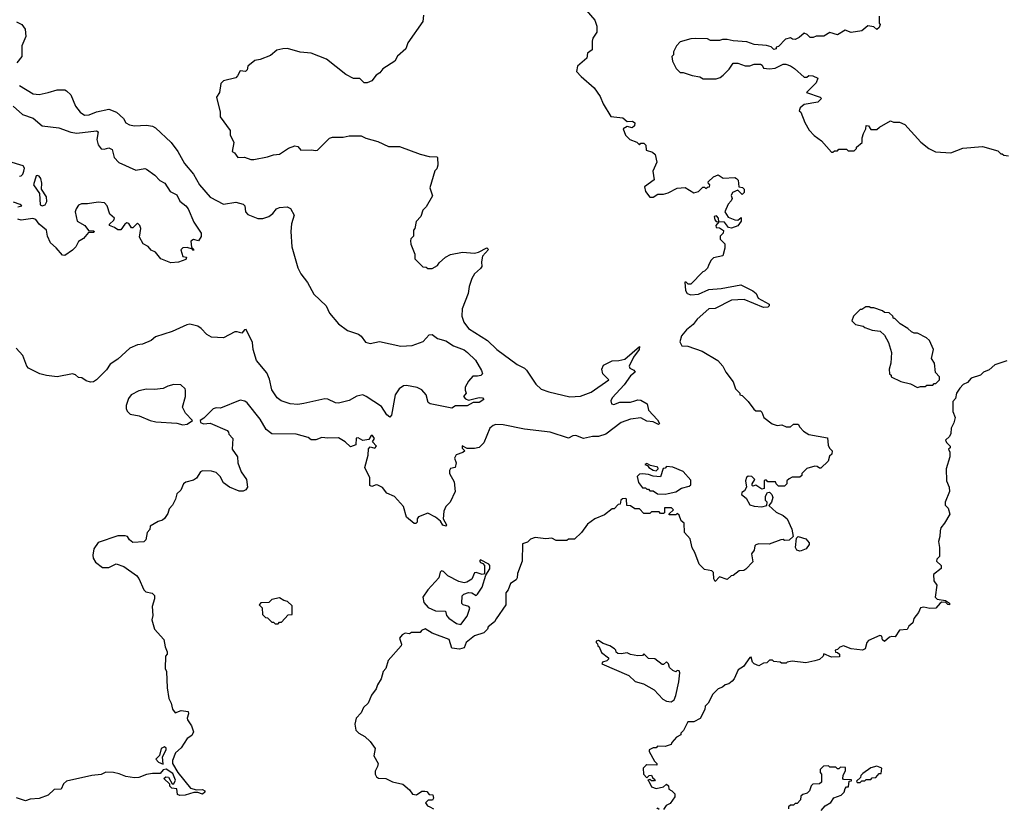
# Model space of a CAD drawing. Extents: x 2348354 to 2479840, y 460476 to 613653.
# Tile 162 of 256: x 2401476 to 2407988, y 513119 to 518338. Entities that reach past the tile are written whole.
import ezdxf

# ---------------------------------------------------------------- set-up
doc = ezdxf.new("R2010")
doc.units = 0

msp = doc.modelspace()

# ---------------------------------------------------------------- linework, layer by layer
at = {"layer": '0CON05XD'}
for points in [[(2404147, 518367), (2404143.3, 518325), (2404042.5, 518185), (2404030, 518145), (2403974.2, 518095.8), (2403957.8, 518062.2), (2403877, 518013), (2403857.5, 517985), (2403835, 517970), (2403805, 517933.3), (2403775, 517920), (2403755, 517920), (2403725, 517947.5), (2403685, 517947.5), (2403632.5, 517975), (2403505.7, 518075.7), (2403405, 518116), (2403332.3, 518122.3), (2403247.3, 518147.3), (2403215.8, 518145.8), (2403176.7, 518135), (2403135, 518100), (2403065.8, 518074.2), (2403032, 518068), (2402985, 518030), (2402980, 518005), (2402970, 517995), (2402935, 518000), (2402917.5, 517965), (2402905, 517953.3), (2402825, 517933.3), (2402806.7, 517915), (2402797.5, 517855), (2402777.5, 517825), (2402802.5, 517725), (2402802.5, 517695), (2402867.5, 517605), (2402867.5, 517575), (2402892.5, 517525), (2402882.5, 517465), (2402896.4, 517456.4), (2402920, 517425), (2402963, 517427), (2403005, 517413.3), (2403025, 517413.3), (2403115, 517430), (2403155, 517443.3), (2403195, 517448), (2403255, 517488), (2403295, 517502.5), (2403315, 517497.5), (2403335, 517473.8), (2403405, 517476.2), (2403435, 517471.2), (2403446.7, 517475), (2403525, 517553.3), (2403545, 517560), (2403615, 517561.2), (2403655, 517570), (2403735, 517570), (2403765, 517553.3), (2403845, 517532.5), (2403915, 517497.5), (2403989.3, 517499.3), (2404125, 517447.5), (2404185, 517432.5), (2404235, 517430), (2404240, 517425), (2404242.5, 517375), (2404235, 517350), (2404223, 517337), (2404190, 517225), (2404207, 517173), (2404165, 517100), (2404143, 517077), (2404130, 517035), (2404098.3, 517001.7), (2404090, 516955), (2404080, 516945), (2404080, 516905), (2404063, 516887), (2404060, 516875), (2404063, 516853), (2404090, 516785), (2404090, 516755), (2404141.7, 516701.7), (2404165, 516700), (2404175, 516690), (2404205, 516690), (2404239.3, 516710.7), (2404250.7, 516729.3), (2404292.5, 516765), (2404326.1, 516783.9), (2404405, 516798.8), (2404485, 516793.3), (2404511.7, 516798.3), (2404565, 516827.5), (2404577.5, 516817.5), (2404538.3, 516771.7), (2404530, 516735), (2404532.5, 516705), (2404525, 516690), (2404483.6, 516656.4), (2404467.5, 516625), (2404448.3, 516571.7), (2404442.5, 516525), (2404403.3, 516425), (2404400, 516375), (2404413.3, 516335), (2404445, 516293.8), (2404571.2, 516215), (2404631.2, 516155), (2404766.1, 516056.1), (2404815, 516032.5), (2404829.3, 516019.3), (2404890, 515925), (2404925, 515892), (2404975, 515874.3), (2405115, 515842), (2405185, 515846.9), (2405256.9, 515873.1), (2405373.3, 515955), (2405333.3, 515995), (2405327.5, 516025), (2405338.1, 516051.9), (2405395, 516079), (2405438.5, 516081.5), (2405478.1, 516091.9), (2405575.8, 516175.8), (2405574, 516155), (2405536, 516105), (2405506.7, 516045), (2405512.3, 516032.3), (2405538.3, 516018.3), (2405547.5, 516005), (2405515, 515981.2), (2405475, 515921.2), (2405394, 515835), (2405385.8, 515815), (2405390, 515795), (2405405, 515790.8), (2405445, 515807.5), (2405515, 515805.7), (2405544.5, 515815.5), (2405565, 515822.5), (2405585, 515819.2), (2405626.4, 515796.4), (2405634.3, 515754.3), (2405695, 515690), (2405707.5, 515665), (2405701.7, 515658.3), (2405665, 515676.7), (2405625, 515680), (2405585, 515702.5), (2405515, 515693.3), (2405455, 515672.2), (2405352.5, 515595), (2405305, 515578.6), (2405265, 515579.2), (2405205, 515565.8), (2405154.3, 515585.7), (2405135, 515584), (2405105, 515567.5), (2404985, 515607.5), (2404815, 515628.9), (2404673.5, 515656.5), (2404625, 515659.4), (2404606.8, 515653.2), (2404586.2, 515635), (2404545, 515537.5), (2404515, 515506.7), (2404485, 515500), (2404435, 515500), (2404401.7, 515518.3), (2404401.7, 515501.7), (2404420, 515485), (2404407, 515473), (2404363, 515457), (2404352.5, 515435), (2404362.5, 515405), (2404356.4, 515373.6), (2404325, 515367.5), (2404320, 515355), (2404320, 515335), (2404349.3, 515279.3), (2404356.7, 515215), (2404322.5, 515145), (2404293.8, 515116.2), (2404282.5, 515085), (2404276.7, 515035), (2404300, 514995), (2404296.2, 514985), (2404275, 514992.5), (2404258.8, 515018.8), (2404225.6, 515045.6), (2404175, 515072.5), (2404115, 515047.5), (2404106.2, 515035), (2404105, 515012.5), (2404095.8, 515004.2), (2404085, 515004), (2404034.4, 515044.4), (2404013.8, 515115), (2403955, 515181.2), (2403905, 515203.8), (2403875, 515242.5), (2403845, 515257.5), (2403835, 515260), (2403805, 515247.5), (2403792.5, 515255), (2403792.5, 515305), (2403760, 515375), (2403780, 515455), (2403783, 515497), (2403795, 515510), (2403825, 515502.5), (2403836.2, 515515), (2403810, 515545), (2403822.5, 515565), (2403810, 515585), (2403800, 515585), (2403785, 515560), (2403745, 515552.5), (2403715, 515570), (2403701.7, 515568.3), (2403700, 515525), (2403665, 515510), (2403630, 515545), (2403585, 515570), (2403515, 515567.5), (2403475, 515572.5), (2403435, 515557.5), (2403405, 515557.5), (2403385, 515573.3), (2403305, 515595.8), (2403145, 515596.7), (2403106.7, 515625), (2403066.7, 515695), (2402981.7, 515801.7), (2402965, 515813.3), (2402935, 515820), (2402805, 515767.5), (2402775, 515770), (2402755, 515762.5), (2402695, 515700), (2402670, 515685), (2402671.7, 515671.7), (2402693, 515663), (2402735, 515667.5), (2402848.3, 515618.3), (2402858.3, 515608.3), (2402860, 515595), (2402887, 515567), (2402882, 515495), (2402916.2, 515445), (2402918.8, 515405), (2402941.2, 515345), (2402976.2, 515295), (2402983.3, 515245), (2402973, 515227), (2402955, 515217.5), (2402927, 515217), (2402865, 515243.3), (2402825, 515272.5), (2402803.3, 515315), (2402775, 515340), (2402745, 515350), (2402685, 515352.5), (2402672.5, 515345), (2402646.1, 515303.9), (2402625, 515290), (2402575, 515277.5), (2402560, 515265), (2402542.5, 515225), (2402515, 515200), (2402507.5, 515165), (2402487.5, 515125), (2402465, 515100), (2402455, 515070), (2402433, 515037), (2402420, 515025), (2402393, 515017), (2402340, 514985), (2402337, 514963), (2402320, 514945), (2402310, 514895), (2402298.3, 514881.7), (2402225, 514877.5), (2402202.5, 514895), (2402188.3, 514918.3), (2402175, 514922.5)], [(2405208.6, 518415), (2405280, 518335), (2405293.3, 518295), (2405292.5, 518255), (2405267.5, 518215), (2405263.6, 518196.4), (2405261.7, 518138.3), (2405232.5, 518115), (2405226.4, 518083.6), (2405165, 518030), (2405160, 517995), (2405190.7, 517960.7), (2405276.4, 517886.4), (2405315, 517830), (2405335, 517780), (2405385, 517697.5), (2405465, 517687.1), (2405495, 517663.3), (2405530, 517665), (2405544, 517655), (2405542, 517635), (2405527, 517623), (2405495, 517630), (2405467.5, 517615), (2405483.9, 517573.9), (2405512.5, 517545), (2405557, 517527), (2405575, 517510), (2405585, 517520), (2405605, 517520), (2405617, 517507), (2405620, 517475), (2405661.7, 517461.7), (2405680, 517445), (2405690, 517395), (2405663.3, 517335), (2405671.7, 517278.3), (2405608.3, 517231.7), (2405615, 517200), (2405643, 517163), (2405665, 517163.3), (2405697, 517183), (2405735, 517182.5), (2405765, 517192.5), (2405825, 517223.8), (2405877, 517227), (2405935, 517192.5), (2405965, 517200), (2405995, 517230), (2406005, 517230), (2406015, 517220), (2406025, 517230), (2406038.3, 517231.7), (2406040, 517245), (2406031.7, 517251.7), (2406030, 517265), (2406065, 517297.5), (2406095, 517310), (2406128.3, 517288.3), (2406205, 517292.5), (2406217, 517287), (2406227.5, 517275), (2406231.7, 517231.7), (2406257, 517227), (2406267, 517217), (2406267, 517193), (2406255, 517180), (2406225, 517210), (2406190, 517195), (2406182.5, 517175), (2406187.5, 517155), (2406181.7, 517138.3), (2406163, 517117), (2406140, 517065), (2406161.7, 517031.7), (2406205, 517012.5), (2406225, 517010), (2406248.3, 517028.3), (2406247.5, 517005), (2406226.4, 516973.6), (2406185, 516957.5), (2406165, 516962.5), (2406138.3, 516998.3), (2406100, 517000), (2406097.5, 517025), (2406085, 517040), (2406070, 517035), (2406073, 517013), (2406081.7, 517001.7), (2406100, 517000), (2406080, 516975), (2406081.7, 516961.7), (2406105, 516960), (2406131.7, 516941.7), (2406130, 516925), (2406110, 516905), (2406110, 516885), (2406140, 516855), (2406140, 516825), (2406126.7, 516775), (2406065, 516762.5), (2406047.5, 516745), (2406031.7, 516711.7), (2406025, 516692.5), (2406005, 516672.5), (2405995, 516670), (2405915, 516587.5), (2405898.3, 516588.3), (2405885, 516600), (2405875, 516600), (2405880, 516545), (2405890, 516525), (2405915, 516517.5), (2405965, 516521.2), (2406035, 516552), (2406115, 516559.2), (2406245, 516581.9), (2406325, 516543.8), (2406346.2, 516525), (2406360, 516495), (2406432.5, 516455), (2406434, 516445), (2406423.3, 516435), (2406395, 516433.1), (2406266.9, 516486.9), (2406185, 516482.2), (2406075, 516425.7), (2406035, 516423.3), (2405956.7, 516355), (2405929.7, 516320.3), (2405887.5, 516285), (2405853.3, 516245), (2405842.5, 516205), (2405855, 516180), (2405895, 516177.5), (2405990, 516145), (2406093, 516083), (2406127.5, 516045), (2406147.5, 516005), (2406195, 515940), (2406210, 515895), (2406240, 515865), (2406240, 515855), (2406255, 515850), (2406295, 515810), (2406330.7, 515760.7), (2406345, 515750), (2406375, 515750), (2406385, 515740), (2406397.5, 515705), (2406453.9, 515663.9), (2406485, 515652), (2406516.4, 515656.4), (2406545, 515643.8), (2406575, 515643.3), (2406595, 515660), (2406625, 515660), (2406635, 515640), (2406660, 515615), (2406695, 515592.5), (2406820, 515570), (2406823, 515523), (2406831.7, 515501.7), (2406850, 515485), (2406847, 515463), (2406831.7, 515448.3), (2406822.5, 515415), (2406775, 515370), (2406765, 515370), (2406751.7, 515381.7), (2406735, 515382.5), (2406683, 515367), (2406650, 515335), (2406648.3, 515321.7), (2406635, 515310), (2406585, 515310), (2406565, 515300), (2406550, 515285), (2406550, 515265), (2406535, 515250), (2406495, 515250), (2406480, 515265), (2406475, 515280), (2406425, 515280), (2406415, 515290), (2406405, 515290), (2406400, 515285), (2406400, 515235), (2406385, 515230), (2406345, 515257.5), (2406325, 515250), (2406320, 515255), (2406320, 515265), (2406337.5, 515295), (2406317.5, 515315), (2406295, 515317.5), (2406283, 515307), (2406277.5, 515285), (2406283.3, 515245), (2406269.5, 515220.5), (2406251.7, 515208.3), (2406250, 515195), (2406281.7, 515171.7), (2406305, 515127.5), (2406335, 515117.5), (2406385, 515113.3), (2406418.3, 515121.7), (2406420, 515145), (2406410, 515155), (2406410, 515185), (2406421.7, 515208.3), (2406435, 515210), (2406450, 515195), (2406457.5, 515175), (2406447.5, 515145), (2406431.7, 515121.7), (2406479.3, 515079.3), (2406526.1, 515056.1), (2406552.5, 515035), (2406583.3, 514965), (2406591.7, 514918.3), (2406566.4, 514893.6), (2406535, 514890), (2406525, 514897.5), (2406510, 514895), (2406433, 514867), (2406365, 514870), (2406345, 514862.5), (2406337.5, 514855), (2406333.6, 514826.4), (2406317, 514803), (2406325, 514750), (2406279.3, 514700.7), (2406265, 514692.5), (2406235, 514690), (2406195, 514660), (2406181.7, 514658.3), (2406155, 514632.5), (2406105, 514650), (2406075, 514620), (2406067, 514637), (2406065, 514680), (2406055, 514690), (2406005, 514700), (2405970, 514735), (2405941.7, 514811.7), (2405923, 514843), (2405911.7, 514901.7), (2405873, 514943), (2405870, 515005), (2405851.7, 515021.7), (2405838.3, 515058.3), (2405825, 515070), (2405815, 515060), (2405771.7, 515061.7), (2405771.7, 515068.3), (2405800, 515095), (2405788.3, 515108.3), (2405741.7, 515108.3), (2405740, 515075), (2405735, 515070), (2405715, 515070), (2405705, 515080), (2405655, 515080), (2405645, 515070), (2405605, 515070), (2405575, 515100), (2405545, 515100), (2405515, 515120), (2405491.7, 515121.7), (2405490, 515165), (2405485, 515170), (2405463, 515167), (2405453, 515157), (2405448.3, 515131.7), (2405435, 515130), (2405408.3, 515101.7), (2405395, 515100), (2405345, 515060), (2405280, 515035), (2405230.7, 514999.3), (2405192.5, 514945), (2405145, 514900), (2405105, 514900), (2405095, 514890), (2405025, 514890), (2404995, 514907.5), (2404955, 514902.5), (2404885, 514910), (2404855, 514900), (2404835, 514880), (2404801.7, 514868.3), (2404800, 514755), (2404768.3, 514671.7), (2404767.5, 514645), (2404759.3, 514630.7), (2404723, 514607), (2404707.5, 514565), (2404692.5, 514545), (2404692.5, 514465), (2404627, 514373)], [(2407160, 518360), (2407160, 518315), (2407167.5, 518305), (2407160, 518285), (2407145, 518273.3), (2407125, 518290), (2407085, 518297.5), (2407045, 518263.3), (2406975, 518252.5), (2406935, 518267.5), (2406885, 518237.5), (2406835, 518252.5), (2406795, 518227.5), (2406745, 518227.5), (2406725, 518220), (2406705, 518220), (2406685, 518240), (2406665, 518247.5), (2406630.7, 518219.3), (2406605, 518207.5), (2406588.3, 518208.3), (2406575, 518217.5), (2406541.7, 518208.3), (2406495, 518160), (2406480, 518155), (2406480, 518145), (2406465, 518140), (2406447, 518157), (2406415, 518167.5), (2406335, 518172.5), (2406285, 518190), (2406195, 518197.5), (2406155, 518207.5), (2406125, 518207.5), (2406105, 518200), (2406045, 518200), (2406025, 518210), (2405945, 518212.5), (2405915, 518210), (2405845, 518190), (2405820, 518165), (2405800, 518125), (2405800, 518105), (2405790, 518095), (2405793, 518063), (2405817.5, 518015), (2405845, 517987.5), (2405865, 517987.5), (2405925, 517967.5), (2405975, 517960), (2405997, 517947), (2406083, 517947), (2406110, 517955), (2406129.3, 517970.7), (2406169.3, 518010.7), (2406195, 518050), (2406225, 518050), (2406275, 518032.5), (2406305, 518032.5), (2406335, 518042.5), (2406375, 518042.5), (2406386.2, 518036.2), (2406396.4, 518016.4), (2406435, 518012), (2406472.3, 518017.7), (2406525, 518043.3), (2406543, 518043), (2406575, 518032.5), (2406600, 518015), (2406665, 517957.5), (2406681.7, 517958.3), (2406695, 517967.5), (2406723, 517967), (2406755, 517950), (2406745, 517920), (2406680, 517855), (2406770, 517825), (2406780, 517815), (2406755, 517792.5), (2406663.9, 517776.1), (2406637.5, 517755), (2406632.5, 517735), (2406642.5, 517725), (2406668.3, 517658.3), (2406697, 517607), (2406730.7, 517570.7), (2406780, 517535), (2406845, 517460), (2406855, 517460), (2406865, 517470), (2406885, 517470), (2406895, 517480), (2406945, 517480), (2406955, 517470), (2406995, 517470), (2407010, 517485), (2407010, 517495), (2407047.5, 517525), (2407048.8, 517555), (2407056.2, 517585), (2407072.5, 517615), (2407075, 517637.5), (2407090, 517635), (2407105, 517610), (2407145, 517610), (2407163, 517627), (2407235, 517667.5), (2407255, 517660), (2407295, 517660), (2407330, 517645), (2407437, 517527), (2407490, 517485), (2407533, 517463), (2407635, 517457.5), (2407715, 517486.7), (2407845, 517497.5), (2407945, 517470), (2407965, 517450), (2407975, 517450), (2407985, 517440), (2408017, 517437)], [(2401455, 518322.5), (2401490, 518305), (2401512.5, 518275), (2401516.1, 518226.1), (2401491.2, 518165), (2401491.2, 518095), (2401457, 518053)], [(2401475, 517902.5), (2401565, 517847.5), (2401605, 517843.3), (2401663.8, 517856.2), (2401725, 517872.5), (2401775, 517872.5), (2401787, 517867), (2401815, 517840), (2401846.4, 517766.4), (2401876.7, 517725), (2401905, 517706), (2401935, 517707.5), (2401985, 517727.5), (2402066.1, 517746.1), (2402116, 517726), (2402163, 517683), (2402177.5, 517655), (2402202.3, 517642.3), (2402235, 517636.2), (2402315, 517640), (2402355, 517632.5), (2402375, 517622.5), (2402477.5, 517525), (2402522.5, 517465), (2402566.4, 517386.4), (2402626.7, 517315), (2402666.2, 517245), (2402735, 517163.8), (2402825, 517116.7), (2402905, 517130.8), (2402955, 517116.7), (2402966.2, 517105), (2402970, 517065), (2402985, 517047.5), (2403051.7, 517021.7), (2403085, 517021.2), (2403125, 517036.2), (2403150, 517055), (2403174.2, 517085.8), (2403194.2, 517095.8), (2403245, 517098.8), (2403267.1, 517087.1), (2403291.2, 517045), (2403274.2, 516985.8), (2403270, 516935), (2403276.2, 516835), (2403316.4, 516696.4), (2403336.7, 516655), (2403378.8, 516598.8), (2403421.7, 516521.7), (2403502.5, 516445), (2403526.4, 516396.4), (2403584.2, 516324.2), (2403645, 516281.2), (2403716.1, 516256.1), (2403735, 516242.5), (2403762.7, 516202.7), (2403794.4, 516194.4), (2403855, 516208), (2403996.1, 516176.1), (2404072.5, 516182.5), (2404145, 516207.5), (2404185, 516251.4), (2404205, 516253.3), (2404238.7, 516228.7), (2404295, 516212.5), (2404345, 516180), (2404415, 516153.8), (2404438.8, 516135), (2404490, 516085), (2404530, 516015), (2404537, 515993), (2404527, 515983), (2404505, 515977.5), (2404472.5, 515977.5), (2404443.9, 515946.1), (2404423.3, 515905), (2404422.5, 515885), (2404430, 515865), (2404412.5, 515845), (2404425, 515827.5), (2404445, 515820), (2404515, 515838), (2404537.5, 515835), (2404546.7, 515825), (2404515, 515803.3), (2404475, 515803.3), (2404435, 515783.3), (2404358.3, 515781.7), (2404335, 515766), (2404191.2, 515795), (2404178, 515805), (2404164.4, 515855), (2404135, 515887.1), (2404104.5, 515904.5), (2404035, 515917.1), (2404015, 515914), (2403985.7, 515894.3), (2403960, 515855), (2403935, 515720), (2403925, 515706.7), (2403905, 515723.8), (2403868.2, 515778.2), (2403768.8, 515845), (2403745, 515854.3), (2403705, 515845.6), (2403655, 515817.8), (2403585, 515800.6), (2403565, 515801.1), (2403515.4, 515825.4), (2403495, 515828.9), (2403355, 515797.1), (2403315, 515790.8), (2403265, 515795.8), (2403205, 515814.4), (2403180, 515835), (2403145, 515888), (2403128.3, 515958.3), (2403110.1, 516000.1), (2403041.8, 516081.8), (2403020.7, 516155), (2403015, 516201.2), (2402975, 516286.7), (2402962.5, 516285), (2402945, 516262.5), (2402915, 516272.5), (2402898.3, 516271.7), (2402825, 516232.5), (2402745, 516237.5), (2402713.6, 516253.6), (2402677.5, 516295), (2402655, 516310), (2402601.7, 516321.7), (2402581.7, 516318.3), (2402485, 516274.2), (2402375, 516238), (2402345, 516213.8), (2402289.5, 516190.5), (2402255, 516186), (2402205, 516162.9), (2402125, 516090), (2402075, 516057.5), (2402049.5, 516020.5), (2401983.3, 515955), (2401965, 515940), (2401945, 515938.8), (2401915, 515946.7), (2401887, 515967), (2401865, 515970), (2401845, 515987.5), (2401825, 515993.8), (2401725, 515973.3), (2401653.6, 515983.6), (2401610, 515995), (2401535, 516032.5), (2401522.5, 516045), (2401496.7, 516115), (2401453.9, 516163.9)], [(2401432.5, 517765), (2401495, 517710), (2401565.5, 517685.5), (2401625, 517634.4), (2401735, 517621.8), (2401815, 517594.2), (2401855, 517587.5), (2401985, 517602.5), (2401996.2, 517595), (2401985.8, 517545), (2401995, 517508.8), (2402015, 517483.1), (2402035, 517481.4), (2402065, 517489.2), (2402088.6, 517478.6), (2402101.9, 517425), (2402132.1, 517392.1), (2402245, 517342.5), (2402305, 517352), (2402315, 517348.8), (2402369.5, 517309.5), (2402403.6, 517273.6), (2402436.7, 517255), (2402470.7, 517200.7), (2402515, 517178.8), (2402536.2, 517136.2), (2402576.2, 517105), (2402591.2, 517085), (2402627.3, 516997.3), (2402676.7, 516925), (2402676.2, 516903.8), (2402660, 516875), (2402625, 516882.5), (2402607.5, 516872.5), (2402612.5, 516832.5), (2402625, 516820), (2402625, 516810), (2402620, 516820), (2402585, 516830), (2402555, 516827.5), (2402542.5, 516815), (2402555, 516770), (2402580, 516765), (2402575, 516750), (2402526.4, 516733.6), (2402475, 516728.8), (2402410, 516755), (2402375, 516800), (2402345, 516812.5), (2402326.4, 516836.4), (2402293.6, 516853.6), (2402268.3, 516898.3), (2402276.7, 516955), (2402270, 516975), (2402255, 516990), (2402225, 516960), (2402215, 516960), (2402198.3, 516988.3), (2402185, 516992.5), (2402172.5, 516985), (2402145, 516947.5), (2402125, 516947.5), (2402103.3, 516963.3), (2402070, 516975), (2402070, 516985), (2402099.3, 517010.7), (2402102.5, 517025), (2402071.7, 517051.7), (2402053.8, 517105), (2402036.7, 517125), (2401995, 517130), (2401925, 517118), (2401885, 517118), (2401865, 517110), (2401848.8, 517085), (2401844, 517065), (2401857.5, 517005), (2401907.5, 516975), (2401931.7, 516941.7), (2401965, 516940), (2401970, 516935), (2401965, 516930), (2401931.7, 516928.3), (2401899.3, 516890.7), (2401865, 516870), (2401846.7, 516835), (2401825, 516812.5), (2401775, 516777.5), (2401759.3, 516779.3), (2401718.3, 516828.3), (2401680.9, 516860.9), (2401660, 516905), (2401653.3, 516945), (2401604.1, 516984.1), (2401584, 517015), (2401562.6, 517022.6), (2401485, 517010), (2401465, 517016.7)], [(2401475, 517301.2), (2401485, 517304.2), (2401496.9, 517315), (2401504.3, 517335), (2401508, 517355), (2401499.4, 517369.4), (2401405, 517398.5)], [(2401625, 517105.8), (2401645, 517112.5), (2401655.5, 517135), (2401653.3, 517165), (2401621.4, 517215), (2401623.8, 517256.2), (2401617.1, 517287.1), (2401605, 517302.9), (2401592.9, 517307.1), (2401585, 517303.3), (2401568.1, 517245), (2401607.3, 517187.3), (2401612.1, 517112.1), (2401625, 517105.8)], [(2401465, 517100), (2401490, 517105), (2401480, 517115), (2401435, 517130)], [(2407415, 515902.5), (2407435, 515910), (2407465, 515910), (2407475, 515920), (2407515, 515920), (2407525, 515930), (2407535, 515930), (2407560, 515955), (2407560, 515975), (2407533, 516003), (2407526.7, 516065), (2407507.5, 516095), (2407520, 516155), (2407493.8, 516215), (2407473.3, 516233.3), (2407415, 516262.5), (2407393, 516263), (2407375, 516272.5), (2407350, 516295), (2407300, 516325), (2407265, 516360), (2407255, 516360), (2407250, 516375), (2407227, 516397), (2407195, 516400), (2407181.7, 516411.7), (2407125, 516430), (2407105, 516430), (2407095, 516437.5), (2407073, 516437), (2407045, 516420), (2407035, 516420), (2406990, 516375), (2406980, 516345), (2407005, 516320), (2407055, 516310), (2407065, 516300), (2407115, 516283.3), (2407167, 516277), (2407195, 516250), (2407221.7, 516201.7), (2407242.5, 516135), (2407237.5, 516065), (2407227.5, 516025), (2407230, 515995), (2407240, 515985), (2407240, 515975), (2407305, 515942.5), (2407367, 515927), (2407415, 515902.5)], [(2408005, 516080), (2407925, 516052.5), (2407888.8, 516021.2), (2407850, 516005), (2407830, 515985), (2407770, 515965), (2407745, 515937.5), (2407717, 515923), (2407695, 515900), (2407672.5, 515865), (2407665, 515830), (2407648.3, 515811.7), (2407647.5, 515745), (2407663.3, 515705), (2407655, 515670), (2407637.5, 515635), (2407635, 515600), (2407625, 515580), (2407600, 515555), (2407605, 515540), (2407630, 515515), (2407630, 515505), (2407620, 515495), (2407627.5, 515475), (2407627.5, 515445), (2407603.8, 515365), (2407606.7, 515285), (2407623.8, 515245), (2407626.1, 515216.1), (2407596.7, 515145), (2407597.5, 515125), (2407616.7, 515105), (2407628, 515065), (2407592.5, 515005), (2407567.5, 514975), (2407563.9, 514956.1), (2407563, 514917), (2407552.5, 514885), (2407560, 514845), (2407560, 514785), (2407541.7, 514768.3), (2407540, 514755), (2407570, 514725), (2407570, 514705), (2407520, 514665), (2407522.5, 514625), (2407542.5, 514595), (2407530, 514515), (2407545, 514502.5), (2407600, 514495), (2407625, 514476.7), (2407626.2, 514465), (2407615, 514467.5), (2407601.7, 514481.7), (2407575, 514482.5), (2407563.3, 514476.7), (2407535, 514442.5), (2407495, 514440), (2407455, 514450), (2407433.9, 514446.1), (2407420, 514415), (2407390, 514375), (2407383.6, 514346.4), (2407357.5, 514325), (2407345, 514302.5), (2407295, 514297.5), (2407266.1, 514253.9), (2407245, 514256.7), (2407228.3, 514251.7), (2407195, 514222.5), (2407183, 514233), (2407178.3, 514258.3), (2407165, 514262.5), (2407091.2, 514228.8), (2407080, 514215), (2407067.5, 514175), (2407050, 514165), (2406975, 514173.3), (2406925, 514193.3), (2406900, 514185), (2406885, 514170), (2406870, 514165), (2406871.7, 514151.7), (2406885, 514150), (2406898.3, 514138.3), (2406898.3, 514121.7), (2406845, 514120), (2406795, 514140), (2406790, 514125), (2406766.2, 514103.8), (2406735, 514093.8)], [(2402555, 515657.5), (2402585, 515660), (2402620, 515685), (2402573.6, 515733.6), (2402553, 515773), (2402572.5, 515845), (2402572.5, 515885), (2402570, 515895), (2402541.7, 515921.7), (2402495, 515922.5), (2402455, 515912.5), (2402425, 515897.5), (2402368.8, 515891.2), (2402315, 515893.3), (2402265, 515882.5), (2402213.9, 515856.1), (2402195, 515830), (2402180, 515785), (2402180, 515765), (2402186.4, 515746.4), (2402206.4, 515726.4), (2402266.4, 515716.4), (2402340, 515685), (2402377, 515677), (2402515, 515667.5), (2402555, 515657.5)], [(2405745, 515197.5), (2405765, 515202.5), (2405815, 515212.5), (2405853, 515237), (2405905, 515250), (2405915, 515260), (2405915, 515290), (2405865, 515347.5), (2405795, 515376.7), (2405755, 515380), (2405745, 515370), (2405731.7, 515368.3), (2405715, 515312.5), (2405666.4, 515316.4), (2405635, 515328.8), (2405595, 515332.5), (2405575, 515330), (2405560, 515315), (2405570, 515275), (2405595, 515240), (2405615, 515240), (2405625, 515230), (2405635, 515230), (2405645, 515220), (2405665, 515220), (2405695, 515200), (2405745, 515197.5)], [(2405685, 515351.2), (2405700, 515365), (2405697, 515377), (2405648.3, 515388.3), (2405625, 515400), (2405610, 515395), (2405628.3, 515388.3), (2405637.5, 515375), (2405665, 515356.7), (2405685, 515351.2)], [(2402175, 514922.5), (2402125, 514922.5), (2401995, 514877.5), (2401967.5, 514835), (2401960, 514795), (2401962.5, 514775), (2401977, 514747), (2402025, 514712.5), (2402065, 514713.3), (2402115, 514737.5), (2402165, 514720), (2402249.3, 514659.3), (2402265, 514640), (2402297.5, 514565), (2402310.7, 514550.7), (2402351.7, 514541.7), (2402367, 514527), (2402367.5, 514505), (2402353.3, 514455), (2402357.5, 514395), (2402350, 514365), (2402367.5, 514305), (2402428.8, 514235), (2402437.7, 514187.7), (2402452.5, 514155), (2402451.7, 514138.3), (2402440, 514125), (2402437.5, 514045), (2402447.5, 514025), (2402452.5, 513915), (2402462.5, 513845), (2402477.5, 513815), (2402487.5, 513775), (2402505, 513750), (2402544.1, 513765.9), (2402590, 513760), (2402593.8, 513745), (2402583.8, 513715), (2402586.2, 513705), (2402613.3, 513665), (2402625.9, 513625.9), (2402615, 513600), (2402585, 513580), (2402545, 513520), (2402507.5, 513485), (2402487.5, 513435), (2402487.5, 513415), (2402522.5, 513355), (2402605, 513252.5), (2402645, 513240), (2402685, 513242.5), (2402700, 513235), (2402700, 513225), (2402685, 513213.3), (2402655, 513223.3), (2402627, 513223), (2402570, 513205), (2402535, 513203.3), (2402520.7, 513210.7), (2402515, 513247.5), (2402481.7, 513251.7), (2402470, 513265), (2402468.3, 513278.3), (2402430, 513315), (2402443, 513327), (2402460, 513325), (2402485, 513280), (2402495, 513280), (2402506.7, 513305), (2402489.3, 513349.3), (2402445, 513377.5), (2402425, 513372.5), (2402405, 513350), (2402355, 513350), (2402315, 513342.5), (2402265, 513323.3), (2402235, 513320), (2402178.3, 513328.3), (2402135, 513347.5), (2402096.4, 513356.4), (2402045, 513357.5), (2402015, 513342.5), (2401953.6, 513336.4), (2401785, 513297.5), (2401765, 513280), (2401750, 513245), (2401705, 513243.3), (2401665, 513206.7), (2401605, 513183.3), (2401545, 513180), (2401515, 513167.5), (2401455, 513187.5)], [(2406635, 514820), (2406616.4, 514826.4), (2406606.7, 514845), (2406613, 514907), (2406625, 514917.5), (2406675, 514901.2), (2406697.5, 514875), (2406697.5, 514865), (2406677.5, 514835), (2406645, 514823.3), (2406635, 514820)], [(2404395, 514334.4), (2404435, 514390), (2404454.1, 514444.1), (2404447.5, 514455), (2404410, 514465), (2404400, 514475), (2404403.8, 514525), (2404414.3, 514535.7), (2404445, 514546), (2404465.8, 514545.8), (2404495, 514526.7), (2404505, 514536), (2404535, 514582.5), (2404558.3, 514661.7), (2404585, 514703.3), (2404585.5, 514725), (2404579.2, 514735), (2404525, 514762.5), (2404517.5, 514755), (2404523.3, 514745), (2404539.3, 514739.3), (2404550, 514725), (2404550, 514670), (2404535, 514666.7), (2404495, 514680), (2404485, 514677.5), (2404466.7, 514635), (2404434.7, 514615.3), (2404415, 514611.5), (2404380.6, 514620.6), (2404307, 514657), (2404280, 514685), (2404265, 514690), (2404257.5, 514682.5), (2404248.8, 514645), (2404175, 514564.4), (2404142.3, 514515), (2404150.2, 514480.2), (2404178.1, 514448.1), (2404225.6, 514425.6), (2404293.3, 514423.3), (2404300, 514395), (2404315, 514378), (2404365, 514342.5), (2404395, 514334.4)], [(2403185, 514340), (2403195, 514350), (2403208.3, 514351.7), (2403251.7, 514398.3), (2403278.3, 514401.7), (2403278.3, 514458.3), (2403248.3, 514488.3), (2403223, 514493), (2403195, 514512.5), (2403145, 514500), (2403125, 514480), (2403071.7, 514478.3), (2403060, 514465), (2403080, 514445), (2403081.7, 514401.7), (2403101.7, 514381.7), (2403115, 514380), (2403145, 514350), (2403155, 514350), (2403165, 514340), (2403185, 514340)], [(2404627, 514373), (2404616.4, 514353.6), (2404575, 514320), (2404570, 514305), (2404545, 514280), (2404485, 514260), (2404430, 514215), (2404415, 514180), (2404385, 514172.5), (2404335, 514177.5), (2404316.7, 514236.7), (2404205, 514277.5), (2404157, 514307), (2404133.6, 514296.4), (2404125, 514282.5), (2404068.3, 514281.7), (2404055, 514272.5), (2404025, 514277.5), (2404005, 514267.5), (2403987.5, 514245), (2404002.5, 514205), (2404000, 514195), (2403913, 514097), (2403897.5, 514045), (2403880, 514025), (2403867.5, 513975), (2403843, 513937), (2403835, 513910), (2403803, 513867), (2403780, 513815), (2403750, 513785), (2403735, 513750), (2403702.5, 513715), (2403692.5, 513675), (2403700, 513635), (2403720, 513615), (2403760, 513595), (2403795, 513560), (2403827.5, 513515), (2403817.5, 513465), (2403846.7, 513415), (2403843.3, 513395), (2403827.5, 513365), (2403827.5, 513345), (2403837, 513327), (2403848.3, 513318.3), (2403897, 513317), (2403943, 513293), (2404009.5, 513279.5), (2404055, 513240), (2404075, 513212.5), (2404101.7, 513208.3), (2404135, 513232.5), (2404155, 513233.3), (2404169.3, 513229.3), (2404185, 513210), (2404208.3, 513208.3), (2404212.5, 513185), (2404206.4, 513173.6), (2404178.3, 513171.7), (2404160, 513155), (2404172.5, 513135), (2404188.3, 513128.3), (2404212.5, 513115)], [(2405785, 513822.5), (2405804.3, 513835.7), (2405815.7, 513865), (2405835.7, 513955.7), (2405842.5, 514015), (2405838.3, 514028.3), (2405825, 514030), (2405815, 514022.5), (2405795, 514030), (2405775, 514050), (2405767.5, 514075), (2405755, 514087.5), (2405735, 514070), (2405725, 514070), (2405677, 514107), (2405635, 514110), (2405605, 514140), (2405595, 514130), (2405565, 514127.5), (2405515, 514137.5), (2405495, 514147.5), (2405455, 514140), (2405433, 514143), (2405421.7, 514151.7), (2405420, 514165), (2405410, 514175), (2405380, 514195), (2405335, 514210), (2405305, 514230), (2405290, 514225), (2405290, 514215), (2405298.3, 514208.3), (2405300, 514195), (2405308.3, 514188.3), (2405325, 514150), (2405370, 514115), (2405370, 514105), (2405360, 514095), (2405330, 514085), (2405327.5, 514075), (2405505, 513998), (2405547.7, 513957.7), (2405601.7, 513941.7), (2405672.3, 513902.3), (2405730.3, 513840.3), (2405755, 513828), (2405785, 513822.5)], [(2406735, 514093.8), (2406675, 514082.5), (2406585, 514092.5), (2406553, 514087), (2406545, 514080), (2406515, 514080), (2406507, 514087), (2406465, 514090), (2406455, 514100), (2406435, 514100), (2406418.3, 514081.7), (2406395, 514080), (2406365, 514062.5), (2406334.1, 514074.1), (2406323.3, 514085), (2406315, 514120), (2406305, 514117.5), (2406263, 514057), (2406227.5, 514035), (2406202.5, 513975), (2406189.3, 513960.7), (2406167, 513943), (2406143, 513937), (2406125, 513920), (2406095, 513910), (2406060, 513875), (2406030, 513815), (2406010, 513795), (2406007, 513773), (2405976.4, 513713.6), (2405935, 513690), (2405895, 513690), (2405867, 513633), (2405850, 513615), (2405850, 513605), (2405820.7, 513589.3), (2405790, 513555), (2405785, 513540), (2405745, 513527.5), (2405695, 513530), (2405685, 513520), (2405665, 513520), (2405640, 513505), (2405640, 513495), (2405675, 513430), (2405690, 513415), (2405690, 513405), (2405625, 513407.5), (2405617, 513403), (2405600, 513385), (2405602.5, 513345), (2405625, 513320), (2405640, 513335), (2405655, 513337.5), (2405661.7, 513321.7), (2405678.3, 513308.3), (2405675, 513300), (2405655, 513300), (2405645, 513310), (2405630, 513305), (2405638.3, 513298.3), (2405655, 513260), (2405685, 513250), (2405735, 513260), (2405755, 513277.5), (2405767, 513267), (2405770, 513245), (2405790, 513235), (2405810, 513215), (2405810, 513195), (2405779.3, 513150.7), (2405751.7, 513138.3), (2405735, 513110)], [(2402425, 513410), (2402420.7, 513459.3), (2402446, 513505), (2402445.9, 513515.9), (2402435, 513526.2), (2402412, 513515), (2402400.7, 513469.3), (2402377.5, 513445), (2402393.3, 513423.3), (2402425, 513410)], [(2406776.4, 513103.6), (2406802.5, 513135), (2406841.7, 513158.3), (2406861.7, 513188.3), (2406910, 513205), (2406930, 513225), (2406935, 513250), (2406945, 513260), (2406958.3, 513261.7), (2406962.5, 513297.5), (2406978.3, 513301.7), (2406978.3, 513308.3), (2406925, 513310), (2406920, 513315), (2406923, 513337), (2406938.3, 513368.3), (2406938.3, 513388.3), (2406905, 513390), (2406895, 513380), (2406885, 513380), (2406875, 513390), (2406835, 513390), (2406825, 513400), (2406791.7, 513398.3), (2406770, 513375), (2406770, 513355), (2406780, 513345), (2406778.3, 513291.7), (2406765, 513280), (2406721.7, 513278.3), (2406711.7, 513268.3), (2406700, 513235), (2406685, 513220), (2406655, 513210), (2406641.7, 513198.3), (2406640, 513175), (2406618.3, 513151.7), (2406605, 513150), (2406595, 513140), (2406575, 513140), (2406561.7, 513128.3), (2406560, 513115)], [(2407035, 513290), (2407045, 513300), (2407065, 513300), (2407075, 513310), (2407105, 513310), (2407115, 513320), (2407138.3, 513321.7), (2407161.7, 513348.3), (2407175, 513350), (2407177.5, 513385), (2407145, 513396.7), (2407105, 513386.7), (2407051.7, 513348.3), (2407040, 513335), (2407038.3, 513321.7), (2407011.7, 513298.3), (2407015, 513290), (2407035, 513290)], [(2405705, 513110), (2405695, 513120), (2405690, 513115)]]:
    msp.add_lwpolyline(points, dxfattribs=at)

doc.saveas('drawing.dxf')
